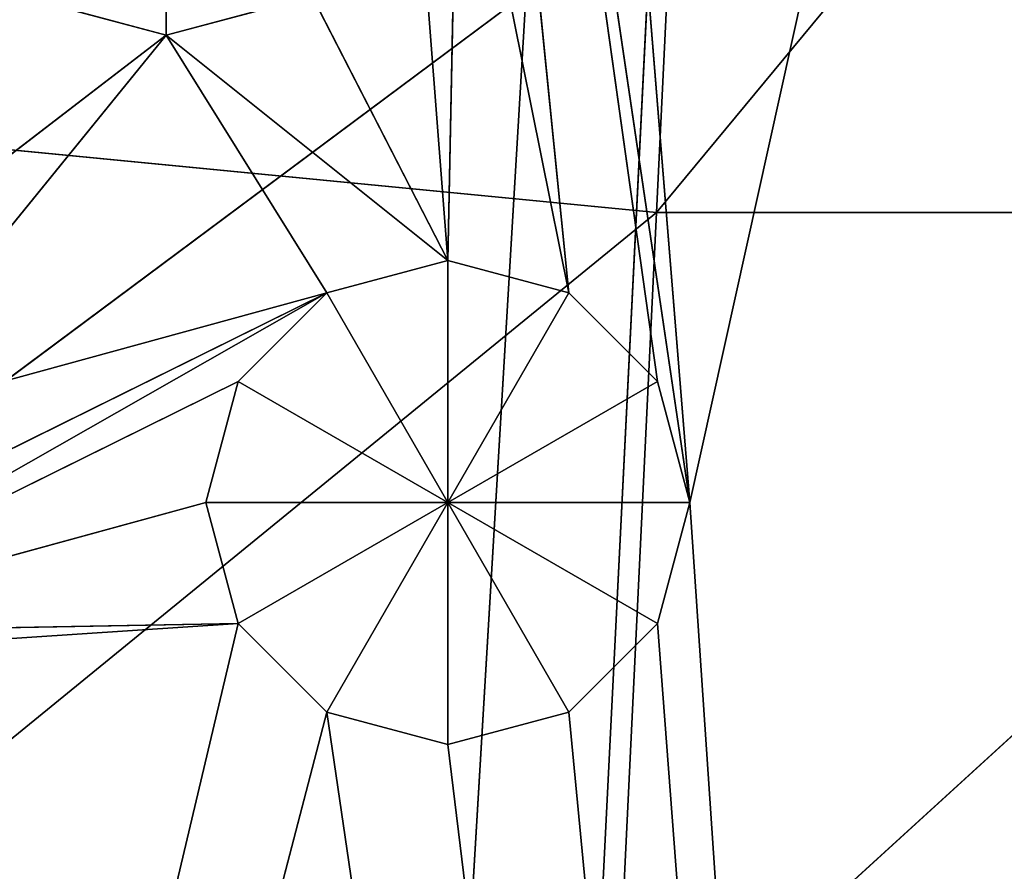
# Model space of a CAD drawing. Extents: x 0 to 49.9, y 0 to 49.9.
# Tile 90 of 190: x 23.4 to 24.6, y 8.6 to 9.6. Entities that reach past the tile are written whole.
import ezdxf

# ---------------------------------------------------------------- set-up
doc = ezdxf.new("R2010")
doc.units = 0
doc.header["$LTSCALE"] = 25.4
doc.layers.get('0').update_dxf_attribs({"color": 13, "linetype": 'CONTINUOUS'})

# ---------------------------------------------------------------- blocks, each defined once
blk = doc.blocks.new('REFLECTOR-LED-GU10-8348-83')
at = {"color": 7}
for p, q in [((23.6039, 51.3838, 40.2855), (23.4306, 51.8838, 40.2391)), ((23.4306, 51.8838, 40.2391), (23.6039, 51.8838, 40.2855)), ((23.6039, 51.3838, 40.2855), (23.4306, 51.8838, 40.2391)), ((23.4306, 51.8838, 40.2391), (23.6039, 51.8838, 40.2855)), ((23.7772, 51.3838, 40.2391), (23.6039, 51.8838, 40.2855)), ((23.6039, 51.8838, 40.2855), (23.7772, 51.8838, 40.2391)), ((23.7772, 51.3838, 40.2391), (23.6039, 51.8838, 40.2855)), ((23.6039, 51.3838, 40.2855), (23.6039, 51.8838, 40.2855)), ((23.6039, 51.3838, 40.2855), (23.6039, 51.8838, 40.2855)), ((23.6039, 51.8838, 40.2855), (23.7772, 51.8838, 40.2391)), ((23.6039, 51.8838, 40.2855), (23.6039, 51.8838, 39.9389)), ((23.6039, 51.8838, 40.2855), (23.6039, 51.8838, 39.9389)), ((23.6894, 51.3838, 40.984), (23.6509, 51.8838, 40.8403)), ((23.6509, 51.8838, 40.8403), (23.6894, 51.8838, 40.984)), ((23.6894, 51.3838, 40.984), (23.6509, 51.8838, 40.8403)), ((23.6509, 51.3838, 40.8403), (23.6509, 51.8838, 40.8403)), ((23.6509, 51.3838, 40.8403), (23.6509, 51.8838, 40.8403)), ((23.6509, 51.3838, 40.8403), (23.6894, 51.8838, 40.6966)), ((23.6894, 51.8838, 40.6966), (23.6509, 51.8838, 40.8403)), ((23.6509, 51.3838, 40.8403), (23.6894, 51.8838, 40.6966)), ((23.6509, 51.8838, 40.8403), (23.6894, 51.8838, 40.984)), ((23.6509, 51.8838, 40.8403), (23.9383, 51.8838, 40.8403)), ((23.6509, 51.8838, 40.8403), (23.9383, 51.8838, 40.8403)), ((23.6894, 51.8838, 40.6966), (23.6509, 51.8838, 40.8403)), ((23.7946, 51.3838, 41.0892), (23.6894, 51.8838, 40.984)), ((23.6894, 51.8838, 40.984), (23.7946, 51.8838, 41.0892)), ((23.7946, 51.3838, 41.0892), (23.6894, 51.8838, 40.984)), ((23.6894, 51.3838, 40.984), (23.6894, 51.8838, 40.984)), ((23.6894, 51.3838, 40.984), (23.6894, 51.8838, 40.984)), ((23.6894, 51.3838, 40.6966), (23.6894, 51.8838, 40.6966)), ((23.6894, 51.3838, 40.6966), (23.6894, 51.8838, 40.6966)), ((23.6894, 51.3838, 40.6966), (23.7946, 51.8838, 40.5914)), ((23.7946, 51.8838, 40.5914), (23.6894, 51.8838, 40.6966)), ((23.6894, 51.3838, 40.6966), (23.7946, 51.8838, 40.5914)), ((23.7946, 51.8838, 40.5914), (23.6894, 51.8838, 40.6966)), ((23.9383, 51.8838, 40.8403), (23.6894, 51.8838, 40.6966)), ((23.6894, 51.8838, 40.984), (23.7946, 51.8838, 41.0892)), ((23.6894, 51.8838, 40.984), (23.9383, 51.8838, 40.8403)), ((23.6894, 51.8838, 40.984), (23.9383, 51.8838, 40.8403)), ((23.9383, 51.8838, 40.8403), (23.6894, 51.8838, 40.6966)), ((23.9383, 51.3838, 41.1277), (23.7946, 51.8838, 41.0892)), ((23.7946, 51.8838, 41.0892), (23.9383, 51.8838, 41.1277)), ((23.9383, 51.3838, 41.1277), (23.7946, 51.8838, 41.0892)), ((23.7946, 51.3838, 41.0892), (23.7946, 51.8838, 41.0892)), ((23.7946, 51.3838, 41.0892), (23.7946, 51.8838, 41.0892)), ((23.7946, 51.3838, 40.5914), (23.7946, 51.8838, 40.5914)), ((23.7946, 51.3838, 40.5914), (23.7946, 51.8838, 40.5914)), ((23.7946, 51.3838, 40.5914), (23.9383, 51.8838, 40.5529)), ((23.9383, 51.8838, 40.5529), (23.7946, 51.8838, 40.5914)), ((23.7946, 51.3838, 40.5914), (23.9383, 51.8838, 40.5529)), ((23.7946, 51.8838, 40.5914), (23.9383, 51.8838, 40.8403)), ((23.7946, 51.8838, 40.5914), (23.9383, 51.8838, 40.8403)), ((23.9383, 51.8838, 40.5529), (23.7946, 51.8838, 40.5914)), ((23.9383, 51.8838, 40.8403), (23.7946, 51.8838, 41.0892)), ((23.7946, 51.8838, 41.0892), (23.9383, 51.8838, 41.1277)), ((23.9383, 51.8838, 40.8403), (23.7946, 51.8838, 41.0892)), ((23.9383, 51.8838, 40.5529), (23.9383, 51.3838, 40.5529)), ((23.9383, 51.3838, 40.5529), (24.082, 51.8838, 40.5914)), ((24.082, 51.8838, 40.5914), (23.9383, 51.8838, 40.5529)), ((23.9383, 51.3838, 40.5529), (24.082, 51.8838, 40.5914)), ((24.082, 51.3838, 41.0892), (23.9383, 51.8838, 41.1277)), ((23.9383, 51.8838, 41.1277), (24.082, 51.8838, 41.0892)), ((24.082, 51.3838, 41.0892), (23.9383, 51.8838, 41.1277)), ((23.9383, 51.3838, 41.1277), (23.9383, 51.8838, 41.1277)), ((23.9383, 51.3838, 41.1277), (23.9383, 51.8838, 41.1277)), ((23.9383, 51.8838, 40.5529), (23.9383, 51.3838, 40.5529)), ((23.9383, 51.8838, 40.5529), (23.9383, 51.8838, 40.8403)), ((23.9383, 51.8838, 40.5529), (23.9383, 51.8838, 40.8403)), ((24.082, 51.8838, 40.5914), (23.9383, 51.8838, 40.5529)), ((24.082, 51.8838, 40.5914), (23.9383, 51.8838, 40.8403)), ((24.082, 51.8838, 41.0892), (23.9383, 51.8838, 40.8403)), ((23.9383, 51.8838, 40.8403), (24.1872, 51.8838, 40.984)), ((24.082, 51.8838, 41.0892), (23.9383, 51.8838, 40.8403)), ((23.9383, 51.8838, 41.1277), (24.082, 51.8838, 41.0892)), ((23.9383, 51.8838, 41.1277), (23.9383, 51.8838, 40.8403)), ((23.9383, 51.8838, 41.1277), (23.9383, 51.8838, 40.8403)), ((24.1872, 51.8838, 40.6966), (23.9383, 51.8838, 40.8403)), ((24.082, 51.8838, 40.5914), (23.9383, 51.8838, 40.8403)), ((24.1872, 51.8838, 40.6966), (23.9383, 51.8838, 40.8403)), ((24.2257, 51.8838, 40.8403), (23.9383, 51.8838, 40.8403)), ((24.2257, 51.8838, 40.8403), (23.9383, 51.8838, 40.8403)), ((23.9383, 51.8838, 40.8403), (24.1872, 51.8838, 40.984)), ((24.082, 51.3838, 40.5914), (24.082, 51.8838, 40.5914)), ((24.082, 51.3838, 40.5914), (24.082, 51.8838, 40.5914)), ((24.082, 51.3838, 40.5914), (24.1872, 51.8838, 40.6966)), ((24.1872, 51.8838, 40.6966), (24.082, 51.8838, 40.5914)), ((24.082, 51.3838, 40.5914), (24.1872, 51.8838, 40.6966)), ((24.1872, 51.3838, 40.984), (24.082, 51.8838, 41.0892)), ((24.082, 51.8838, 41.0892), (24.1872, 51.8838, 40.984)), ((24.1872, 51.3838, 40.984), (24.082, 51.8838, 41.0892)), ((24.082, 51.3838, 41.0892), (24.082, 51.8838, 41.0892)), ((24.082, 51.3838, 41.0892), (24.082, 51.8838, 41.0892)), ((24.082, 51.8838, 41.0892), (24.1872, 51.8838, 40.984)), ((24.1872, 51.8838, 40.6966), (24.082, 51.8838, 40.5914)), ((24.1872, 51.3838, 40.6966), (24.1872, 51.8838, 40.6966)), ((24.1872, 51.3838, 40.6966), (24.1872, 51.8838, 40.6966)), ((24.1872, 51.3838, 40.6966), (24.2257, 51.8838, 40.8403)), ((24.2257, 51.8838, 40.8403), (24.1872, 51.8838, 40.6966)), ((24.1872, 51.3838, 40.6966), (24.2257, 51.8838, 40.8403)), ((24.2257, 51.3838, 40.8403), (24.1872, 51.8838, 40.984)), ((24.1872, 51.8838, 40.984), (24.2257, 51.8838, 40.8403)), ((24.2257, 51.3838, 40.8403), (24.1872, 51.8838, 40.984)), ((24.1872, 51.3838, 40.984), (24.1872, 51.8838, 40.984)), ((24.1872, 51.3838, 40.984), (24.1872, 51.8838, 40.984)), ((24.2257, 51.8838, 40.8403), (24.1872, 51.8838, 40.6966)), ((24.1872, 51.8838, 40.984), (24.2257, 51.8838, 40.8403)), ((24.2257, 51.3838, 40.8403), (24.2257, 51.8838, 40.8403)), ((24.2257, 51.3838, 40.8403), (24.2257, 51.8838, 40.8403)), ((22.3591, 51.3838, 46.5966), (23.7946, 51.3838, 41.0892)), ((22.3591, 51.3838, 46.5966), (23.7946, 51.3838, 41.0892)), ((22.3591, 51.3838, 46.5966), (23.6894, 51.3838, 40.984)), ((22.3591, 51.3838, 46.5966), (23.6894, 51.3838, 40.984)), ((23.6894, 51.3838, 40.984), (22.9418, 51.3838, 41.0335)), ((23.6894, 51.3838, 40.984), (22.9418, 51.3838, 41.0335)), ((23.6894, 51.3838, 40.6966), (23.0855, 51.3838, 40.995)), ((23.0855, 51.3838, 40.995), (23.7946, 51.3838, 40.5914)), ((23.0855, 51.3838, 40.995), (23.7946, 51.3838, 40.5914)), ((23.6509, 51.3838, 40.8403), (23.0855, 51.3838, 40.995)), ((23.6894, 51.3838, 40.6966), (23.0855, 51.3838, 40.995)), ((23.6509, 51.3838, 40.8403), (23.0855, 51.3838, 40.995)), ((23.6894, 51.3838, 40.984), (23.0855, 51.3838, 40.995)), ((23.6894, 51.3838, 40.984), (23.0855, 51.3838, 40.995)), ((23.1907, 51.3838, 40.6024), (23.6039, 51.3838, 40.2855)), ((23.1907, 51.3838, 40.6024), (23.6039, 51.3838, 40.2855)), ((23.1907, 51.3838, 40.8898), (23.7946, 51.3838, 40.5914)), ((23.1907, 51.3838, 40.8898), (23.7946, 51.3838, 40.5914)), ((23.7946, 51.3838, 40.5914), (23.2292, 51.3838, 40.7461)), ((23.2292, 51.3838, 40.7461), (23.6039, 51.3838, 40.2855)), ((23.2292, 51.3838, 40.7461), (23.6039, 51.3838, 40.2855)), ((23.7946, 51.3838, 40.5914), (23.2292, 51.3838, 40.7461)), ((23.4306, 51.3838, 40.2391), (23.6039, 51.3838, 40.2855)), ((23.4306, 51.3838, 40.2391), (23.6039, 51.3838, 40.2855)), ((23.7946, 51.3838, 40.5914), (23.6039, 51.3838, 40.2855)), ((23.6039, 51.3838, 40.2855), (23.9383, 51.3838, 40.5529)), ((23.6039, 51.3838, 40.2855), (23.7772, 51.3838, 40.2391)), ((23.6039, 51.3838, 40.2855), (23.9383, 51.3838, 40.5529)), ((23.7946, 51.3838, 40.5914), (23.6039, 51.3838, 40.2855)), ((23.6039, 51.3838, 40.2855), (23.7772, 51.3838, 40.2391)), ((23.6894, 51.3838, 40.6966), (23.6509, 51.3838, 40.8403)), ((23.6509, 51.3838, 40.8403), (23.6894, 51.3838, 40.984)), ((23.6509, 51.3838, 40.8403), (23.6894, 51.3838, 40.984)), ((23.6894, 51.3838, 40.6966), (23.6509, 51.3838, 40.8403)), ((23.7946, 51.3838, 40.5914), (23.6894, 51.3838, 40.6966)), ((23.6894, 51.3838, 40.984), (23.7946, 51.3838, 41.0892)), ((23.6894, 51.3838, 40.984), (23.7946, 51.3838, 41.0892)), ((23.7946, 51.3838, 40.5914), (23.6894, 51.3838, 40.6966)), ((23.7772, 51.3838, 40.2391), (23.9383, 51.3838, 40.5529)), ((23.7772, 51.3838, 40.2391), (23.9383, 51.3838, 40.5529)), ((23.9383, 51.3838, 40.5529), (23.7946, 51.3838, 40.5914)), ((24.6246, 51.3838, 46.7474), (23.7946, 51.3838, 41.0892)), ((23.7946, 51.3838, 41.0892), (23.9383, 51.3838, 41.1277)), ((24.6246, 51.3838, 46.7474), (23.7946, 51.3838, 41.0892)), ((23.7946, 51.3838, 41.0892), (23.9383, 51.3838, 41.1277)), ((23.9383, 51.3838, 40.5529), (23.7946, 51.3838, 40.5914)), ((23.8515, 51.3838, 38.3082), (24.082, 51.3838, 40.5914)), ((24.2257, 51.3838, 40.8403), (23.8515, 51.3838, 38.3082)), ((24.2257, 51.3838, 40.8403), (23.8515, 51.3838, 38.3082)), ((24.1872, 51.3838, 40.6966), (23.8515, 51.3838, 38.3082)), ((24.1872, 51.3838, 40.6966), (23.8515, 51.3838, 38.3082)), ((23.8515, 51.3838, 38.3082), (24.082, 51.3838, 40.5914)), ((23.9041, 51.3838, 40.1122), (23.9383, 51.3838, 40.5529)), ((23.9041, 51.3838, 40.1122), (23.9383, 51.3838, 40.5529)), ((23.9505, 51.3838, 39.9389), (23.9383, 51.3838, 40.5529)), ((24.082, 51.3838, 40.5914), (23.9383, 51.3838, 40.5529)), ((23.9505, 51.3838, 39.9389), (23.9383, 51.3838, 40.5529)), ((24.6246, 51.3838, 46.7474), (23.9383, 51.3838, 41.1277)), ((23.9383, 51.3838, 41.1277), (24.082, 51.3838, 41.0892)), ((24.6246, 51.3838, 46.7474), (23.9383, 51.3838, 41.1277)), ((24.082, 51.3838, 40.5914), (23.9383, 51.3838, 40.5529)), ((23.9383, 51.3838, 41.1277), (24.082, 51.3838, 41.0892)), ((24.082, 51.3838, 40.5914), (23.9505, 51.3838, 39.9389)), ((24.082, 51.3838, 40.5914), (23.9505, 51.3838, 39.9389)), ((24.0162, 51.3838, 38.264), (24.2257, 51.3838, 40.8403)), ((24.0162, 51.3838, 38.264), (24.2257, 51.3838, 40.8403)), ((24.082, 51.3838, 41.0892), (24.6246, 51.3838, 46.7474)), ((24.1872, 51.3838, 40.6966), (24.082, 51.3838, 40.5914)), ((24.082, 51.3838, 41.0892), (24.1872, 51.3838, 40.984)), ((24.082, 51.3838, 41.0892), (24.6246, 51.3838, 46.7474)), ((24.1872, 51.3838, 40.6966), (24.082, 51.3838, 40.5914)), ((24.082, 51.3838, 41.0892), (24.1872, 51.3838, 40.984)), ((24.2257, 51.3838, 40.8403), (24.1872, 51.3838, 40.6966)), ((24.1872, 51.3838, 40.984), (24.6246, 51.3838, 46.7474)), ((24.1872, 51.3838, 40.984), (24.6246, 51.3838, 46.7474)), ((24.1872, 51.3838, 40.984), (24.2257, 51.3838, 40.8403)), ((24.2257, 51.3838, 40.8403), (24.1872, 51.3838, 40.6966)), ((24.1872, 51.3838, 40.984), (24.2257, 51.3838, 40.8403)), ((24.2257, 51.3838, 40.8403), (24.6246, 51.3838, 46.7474)), ((24.2257, 51.3838, 40.8403), (24.6246, 51.3838, 46.7474)), ((24.2257, 51.3838, 40.8403), (24.6155, 51.3838, 39.0803)), ((24.2257, 51.3838, 40.8403), (24.6155, 51.3838, 39.0803)), ((23.8171, 39.5871, 43.8394), (24.9387, 39.5871, 24.9387)), ((23.8171, 39.5871, 43.8394), (24.9387, 39.5871, 24.9387)), ((23.8171, 38.5871, 43.8394), (24.9387, 38.5871, 24.9387)), ((23.8171, 38.5871, 43.8394), (24.9387, 38.5871, 24.9387))]:
    blk.add_line(p, q, dxfattribs=at)
at = {"color": 18}
for p, q in [((24.1809, 32.7841, 40.1242), (22.4564, 34.6582, 41.408)), ((24.1809, 32.7841, 40.1242), (22.4564, 34.6582, 41.408)), ((24.1086, 34.6582, 41.5733), (24.1809, 32.7841, 40.1242)), ((25.6966, 32.7841, 40.1242), (24.1086, 34.6582, 41.5733)), ((25.6966, 32.7841, 40.1242), (24.1086, 34.6582, 41.5733)), ((24.1086, 34.6582, 41.5733), (24.1809, 32.7841, 40.1242)), ((22.4617, 32.3993, 41.9024), (24.1862, 30.4637, 40.496)), ((22.4617, 32.3993, 41.9024), (24.1862, 30.4637, 40.496)), ((24.1105, 32.3993, 42.0622), (24.1862, 30.4637, 40.496)), ((24.1105, 32.3993, 42.0622), (24.1862, 30.4637, 40.496)), ((24.1862, 30.4637, 40.496), (22.6883, 30.4637, 40.3508)), ((24.1862, 30.4637, 40.496), (22.6883, 30.4637, 40.3508)), ((25.6913, 30.4637, 40.496), (24.1862, 30.4637, 40.496)), ((24.1862, 30.4637, 40.496), (25.6082, 28.6601, 38.7799)), ((24.1862, 30.4637, 40.496), (25.6082, 28.6601, 38.7799)), ((24.1862, 30.4637, 40.496), (24.2693, 28.6601, 38.7799)), ((24.1862, 30.4637, 40.496), (24.2693, 28.6601, 38.7799)), ((25.6913, 30.4637, 40.496), (24.1862, 30.4637, 40.496))]:
    blk.add_line(p, q, dxfattribs=at)
at = {"color": 7}
mesh = blk.add_polyface(dxfattribs=at)
corners = [(22.7208, 52.433, 41.431), (24.9387, 52.433, 32.4387), (23.429, 52.433, 32.2852)]
mesh.append_faces([[corners[k] for k in face] for face in [(0, 1, 2)]], dxfattribs={"color": 7})
mesh = blk.add_polyface(dxfattribs=at)
corners = [(24.9387, 52.433, 41.5794), (24.9387, 52.433, 32.4387), (22.7208, 52.433, 41.431)]
mesh.append_faces([[corners[k] for k in face] for face in [(0, 1, 2)]], dxfattribs={"color": 7})
mesh = blk.add_polyface(dxfattribs=at)
corners = [(23.6039, 51.3838, 40.2855), (23.4306, 51.8838, 40.2391), (23.6039, 51.8838, 40.2855)]
mesh.append_faces([[corners[k] for k in face] for face in [(0, 1, 2)]], dxfattribs={"color": 7})
mesh = blk.add_polyface(dxfattribs=at)
corners = [(23.6039, 51.3838, 40.2855), (23.4306, 51.3838, 40.2391), (23.4306, 51.8838, 40.2391)]
mesh.append_faces([[corners[k] for k in face] for face in [(0, 1, 2)]], dxfattribs={"color": 7})
mesh = blk.add_polyface(dxfattribs=at)
corners = [(23.6039, 51.8838, 40.2855), (23.4306, 51.8838, 40.2391), (23.6039, 51.8838, 39.9389)]
mesh.append_faces([[corners[k] for k in face] for face in [(0, 1, 2)]], dxfattribs={"color": 7})
mesh = blk.add_polyface(dxfattribs=at)
corners = [(23.7772, 51.3838, 40.2391), (23.6039, 51.8838, 40.2855), (23.7772, 51.8838, 40.2391)]
mesh.append_faces([[corners[k] for k in face] for face in [(0, 1, 2)]], dxfattribs={"color": 7})
mesh = blk.add_polyface(dxfattribs=at)
corners = [(23.7772, 51.3838, 40.2391), (23.6039, 51.3838, 40.2855), (23.6039, 51.8838, 40.2855)]
mesh.append_faces([[corners[k] for k in face] for face in [(0, 1, 2)]], dxfattribs={"color": 7})
mesh = blk.add_polyface(dxfattribs=at)
corners = [(23.6039, 51.8838, 40.2855), (23.6039, 51.8838, 39.9389), (23.7772, 51.8838, 40.2391)]
mesh.append_faces([[corners[k] for k in face] for face in [(0, 1, 2)]], dxfattribs={"color": 7})
mesh = blk.add_polyface(dxfattribs=at)
corners = [(23.6894, 51.8838, 40.984), (23.6894, 51.3838, 40.984), (23.6509, 51.8838, 40.8403)]
mesh.append_faces([[corners[k] for k in face] for face in [(0, 1, 2)]], dxfattribs={"color": 7})
mesh = blk.add_polyface(dxfattribs=at)
corners = [(23.6509, 51.8838, 40.8403), (23.6894, 51.3838, 40.984), (23.6509, 51.3838, 40.8403)]
mesh.append_faces([[corners[k] for k in face] for face in [(0, 1, 2)]], dxfattribs={"color": 7})
mesh = blk.add_polyface(dxfattribs=at)
corners = [(23.6509, 51.8838, 40.8403), (23.6509, 51.3838, 40.8403), (23.6894, 51.8838, 40.6966)]
mesh.append_faces([[corners[k] for k in face] for face in [(0, 1, 2)]], dxfattribs={"color": 7})
mesh = blk.add_polyface(dxfattribs=at)
corners = [(23.6894, 51.8838, 40.6966), (23.6509, 51.3838, 40.8403), (23.6894, 51.3838, 40.6966)]
mesh.append_faces([[corners[k] for k in face] for face in [(0, 1, 2)]], dxfattribs={"color": 7})
mesh = blk.add_polyface(dxfattribs=at)
corners = [(23.6894, 51.8838, 40.984), (23.6509, 51.8838, 40.8403), (23.9383, 51.8838, 40.8403)]
mesh.append_faces([[corners[k] for k in face] for face in [(0, 1, 2)]], dxfattribs={"color": 7})
mesh = blk.add_polyface(dxfattribs=at)
corners = [(23.6509, 51.8838, 40.8403), (23.6894, 51.8838, 40.6966), (23.9383, 51.8838, 40.8403)]
mesh.append_faces([[corners[k] for k in face] for face in [(0, 1, 2)]], dxfattribs={"color": 7})
mesh = blk.add_polyface(dxfattribs=at)
corners = [(23.7946, 51.3838, 41.0892), (23.6894, 51.8838, 40.984), (23.7946, 51.8838, 41.0892)]
mesh.append_faces([[corners[k] for k in face] for face in [(0, 1, 2)]], dxfattribs={"color": 7})
mesh = blk.add_polyface(dxfattribs=at)
corners = [(23.7946, 51.3838, 41.0892), (23.6894, 51.3838, 40.984), (23.6894, 51.8838, 40.984)]
mesh.append_faces([[corners[k] for k in face] for face in [(0, 1, 2)]], dxfattribs={"color": 7})
mesh = blk.add_polyface(dxfattribs=at)
corners = [(23.6894, 51.8838, 40.6966), (23.6894, 51.3838, 40.6966), (23.7946, 51.8838, 40.5914)]
mesh.append_faces([[corners[k] for k in face] for face in [(0, 1, 2)]], dxfattribs={"color": 7})
mesh = blk.add_polyface(dxfattribs=at)
corners = [(23.7946, 51.8838, 40.5914), (23.6894, 51.3838, 40.6966), (23.7946, 51.3838, 40.5914)]
mesh.append_faces([[corners[k] for k in face] for face in [(0, 1, 2)]], dxfattribs={"color": 7})
mesh = blk.add_polyface(dxfattribs=at)
corners = [(23.9383, 51.8838, 40.8403), (23.6894, 51.8838, 40.6966), (23.7946, 51.8838, 40.5914)]
mesh.append_faces([[corners[k] for k in face] for face in [(0, 1, 2)]], dxfattribs={"color": 7})
mesh = blk.add_polyface(dxfattribs=at)
corners = [(23.7946, 51.8838, 41.0892), (23.6894, 51.8838, 40.984), (23.9383, 51.8838, 40.8403)]
mesh.append_faces([[corners[k] for k in face] for face in [(0, 1, 2)]], dxfattribs={"color": 7})
mesh = blk.add_polyface(dxfattribs=at)
corners = [(23.9383, 51.3838, 41.1277), (23.7946, 51.8838, 41.0892), (23.9383, 51.8838, 41.1277)]
mesh.append_faces([[corners[k] for k in face] for face in [(0, 1, 2)]], dxfattribs={"color": 7})
mesh = blk.add_polyface(dxfattribs=at)
corners = [(23.9383, 51.3838, 41.1277), (23.7946, 51.3838, 41.0892), (23.7946, 51.8838, 41.0892)]
mesh.append_faces([[corners[k] for k in face] for face in [(0, 1, 2)]], dxfattribs={"color": 7})
mesh = blk.add_polyface(dxfattribs=at)
corners = [(23.9383, 51.8838, 40.5529), (23.7946, 51.8838, 40.5914), (23.7946, 51.3838, 40.5914)]
mesh.append_faces([[corners[k] for k in face] for face in [(0, 1, 2)]], dxfattribs={"color": 7})
mesh = blk.add_polyface(dxfattribs=at)
corners = [(23.9383, 51.8838, 40.5529), (23.7946, 51.3838, 40.5914), (23.9383, 51.3838, 40.5529)]
mesh.append_faces([[corners[k] for k in face] for face in [(0, 1, 2)]], dxfattribs={"color": 7})
mesh = blk.add_polyface(dxfattribs=at)
corners = [(23.9383, 51.8838, 40.8403), (23.7946, 51.8838, 40.5914), (23.9383, 51.8838, 40.5529)]
mesh.append_faces([[corners[k] for k in face] for face in [(0, 1, 2)]], dxfattribs={"color": 7})
mesh = blk.add_polyface(dxfattribs=at)
corners = [(23.9383, 51.8838, 41.1277), (23.7946, 51.8838, 41.0892), (23.9383, 51.8838, 40.8403)]
mesh.append_faces([[corners[k] for k in face] for face in [(0, 1, 2)]], dxfattribs={"color": 7})
mesh = blk.add_polyface(dxfattribs=at)
corners = [(24.082, 51.8838, 40.5914), (23.9383, 51.8838, 40.5529), (23.9383, 51.3838, 40.5529)]
mesh.append_faces([[corners[k] for k in face] for face in [(0, 1, 2)]], dxfattribs={"color": 7})
mesh = blk.add_polyface(dxfattribs=at)
corners = [(24.082, 51.8838, 40.5914), (23.9383, 51.3838, 40.5529), (24.082, 51.3838, 40.5914)]
mesh.append_faces([[corners[k] for k in face] for face in [(0, 1, 2)]], dxfattribs={"color": 7})
mesh = blk.add_polyface(dxfattribs=at)
corners = [(24.082, 51.3838, 41.0892), (23.9383, 51.8838, 41.1277), (24.082, 51.8838, 41.0892)]
mesh.append_faces([[corners[k] for k in face] for face in [(0, 1, 2)]], dxfattribs={"color": 7})
mesh = blk.add_polyface(dxfattribs=at)
corners = [(24.082, 51.3838, 41.0892), (23.9383, 51.3838, 41.1277), (23.9383, 51.8838, 41.1277)]
mesh.append_faces([[corners[k] for k in face] for face in [(0, 1, 2)]], dxfattribs={"color": 7})
mesh = blk.add_polyface(dxfattribs=at)
corners = [(23.9383, 51.8838, 40.8403), (23.9383, 51.8838, 40.5529), (24.082, 51.8838, 40.5914)]
mesh.append_faces([[corners[k] for k in face] for face in [(0, 1, 2)]], dxfattribs={"color": 7})
mesh = blk.add_polyface(dxfattribs=at)
corners = [(24.082, 51.8838, 41.0892), (23.9383, 51.8838, 40.8403), (24.1872, 51.8838, 40.984)]
mesh.append_faces([[corners[k] for k in face] for face in [(0, 1, 2)]], dxfattribs={"color": 7})
mesh = blk.add_polyface(dxfattribs=at)
corners = [(23.9383, 51.8838, 41.1277), (23.9383, 51.8838, 40.8403), (24.082, 51.8838, 41.0892)]
mesh.append_faces([[corners[k] for k in face] for face in [(0, 1, 2)]], dxfattribs={"color": 7})
mesh = blk.add_polyface(dxfattribs=at)
corners = [(23.9383, 51.8838, 40.8403), (24.082, 51.8838, 40.5914), (24.1872, 51.8838, 40.6966)]
mesh.append_faces([[corners[k] for k in face] for face in [(0, 1, 2)]], dxfattribs={"color": 7})
mesh = blk.add_polyface(dxfattribs=at)
corners = [(23.9383, 51.8838, 40.8403), (24.1872, 51.8838, 40.6966), (24.2257, 51.8838, 40.8403)]
mesh.append_faces([[corners[k] for k in face] for face in [(0, 1, 2)]], dxfattribs={"color": 7})
mesh = blk.add_polyface(dxfattribs=at)
corners = [(24.1872, 51.8838, 40.984), (23.9383, 51.8838, 40.8403), (24.2257, 51.8838, 40.8403)]
mesh.append_faces([[corners[k] for k in face] for face in [(0, 1, 2)]], dxfattribs={"color": 7})
mesh = blk.add_polyface(dxfattribs=at)
corners = [(24.082, 51.8838, 40.5914), (24.082, 51.3838, 40.5914), (24.1872, 51.8838, 40.6966)]
mesh.append_faces([[corners[k] for k in face] for face in [(0, 1, 2)]], dxfattribs={"color": 7})
mesh = blk.add_polyface(dxfattribs=at)
corners = [(24.1872, 51.8838, 40.6966), (24.082, 51.3838, 40.5914), (24.1872, 51.3838, 40.6966)]
mesh.append_faces([[corners[k] for k in face] for face in [(0, 1, 2)]], dxfattribs={"color": 7})
mesh = blk.add_polyface(dxfattribs=at)
corners = [(24.1872, 51.3838, 40.984), (24.082, 51.8838, 41.0892), (24.1872, 51.8838, 40.984)]
mesh.append_faces([[corners[k] for k in face] for face in [(0, 1, 2)]], dxfattribs={"color": 7})
mesh = blk.add_polyface(dxfattribs=at)
corners = [(24.1872, 51.3838, 40.984), (24.082, 51.3838, 41.0892), (24.082, 51.8838, 41.0892)]
mesh.append_faces([[corners[k] for k in face] for face in [(0, 1, 2)]], dxfattribs={"color": 7})
mesh = blk.add_polyface(dxfattribs=at)
corners = [(24.1872, 51.8838, 40.6966), (24.1872, 51.3838, 40.6966), (24.2257, 51.8838, 40.8403)]
mesh.append_faces([[corners[k] for k in face] for face in [(0, 1, 2)]], dxfattribs={"color": 7})
mesh = blk.add_polyface(dxfattribs=at)
corners = [(24.2257, 51.8838, 40.8403), (24.1872, 51.3838, 40.6966), (24.2257, 51.3838, 40.8403)]
mesh.append_faces([[corners[k] for k in face] for face in [(0, 1, 2)]], dxfattribs={"color": 7})
mesh = blk.add_polyface(dxfattribs=at)
corners = [(24.2257, 51.8838, 40.8403), (24.2257, 51.3838, 40.8403), (24.1872, 51.8838, 40.984)]
mesh.append_faces([[corners[k] for k in face] for face in [(0, 1, 2)]], dxfattribs={"color": 7})
mesh = blk.add_polyface(dxfattribs=at)
corners = [(24.1872, 51.8838, 40.984), (24.2257, 51.3838, 40.8403), (24.1872, 51.3838, 40.984)]
mesh.append_faces([[corners[k] for k in face] for face in [(0, 1, 2)]], dxfattribs={"color": 7})
mesh = blk.add_polyface(dxfattribs=at)
corners = [(24.6246, 51.3838, 46.7474), (22.3591, 51.3838, 46.5966), (23.7946, 51.3838, 41.0892)]
mesh.append_faces([[corners[k] for k in face] for face in [(0, 1, 2)]], dxfattribs={"color": 7})
mesh = blk.add_polyface(dxfattribs=at)
corners = [(22.3591, 51.3838, 46.5966), (23.6894, 51.3838, 40.984), (23.7946, 51.3838, 41.0892)]
mesh.append_faces([[corners[k] for k in face] for face in [(0, 1, 2)]], dxfattribs={"color": 7})
mesh = blk.add_polyface(dxfattribs=at)
corners = [(22.3591, 51.3838, 46.5966), (22.9418, 51.3838, 41.0335), (23.6894, 51.3838, 40.984)]
mesh.append_faces([[corners[k] for k in face] for face in [(0, 1, 2)]], dxfattribs={"color": 7})
mesh = blk.add_polyface(dxfattribs=at)
corners = [(22.9418, 51.3838, 41.0335), (23.0855, 51.3838, 40.995), (23.6894, 51.3838, 40.984)]
mesh.append_faces([[corners[k] for k in face] for face in [(0, 1, 2)]], dxfattribs={"color": 7})
mesh = blk.add_polyface(dxfattribs=at)
corners = [(23.0855, 51.3838, 40.995), (23.7946, 51.3838, 40.5914), (23.6894, 51.3838, 40.6966)]
mesh.append_faces([[corners[k] for k in face] for face in [(0, 1, 2)]], dxfattribs={"color": 7})
mesh = blk.add_polyface(dxfattribs=at)
corners = [(23.0855, 51.3838, 40.995), (23.1907, 51.3838, 40.8898), (23.7946, 51.3838, 40.5914)]
mesh.append_faces([[corners[k] for k in face] for face in [(0, 1, 2)]], dxfattribs={"color": 7})
mesh = blk.add_polyface(dxfattribs=at)
corners = [(23.0855, 51.3838, 40.995), (23.6894, 51.3838, 40.6966), (23.6509, 51.3838, 40.8403)]
mesh.append_faces([[corners[k] for k in face] for face in [(0, 1, 2)]], dxfattribs={"color": 7})
mesh = blk.add_polyface(dxfattribs=at)
corners = [(23.0855, 51.3838, 40.995), (23.6509, 51.3838, 40.8403), (23.6894, 51.3838, 40.984)]
mesh.append_faces([[corners[k] for k in face] for face in [(0, 1, 2)]], dxfattribs={"color": 7})
mesh = blk.add_polyface(dxfattribs=at)
corners = [(23.2292, 51.3838, 40.7461), (23.1907, 51.3838, 40.6024), (23.6039, 51.3838, 40.2855)]
mesh.append_faces([[corners[k] for k in face] for face in [(0, 1, 2)]], dxfattribs={"color": 7})
mesh = blk.add_polyface(dxfattribs=at)
corners = [(23.1907, 51.3838, 40.6024), (23.4306, 51.3838, 40.2391), (23.6039, 51.3838, 40.2855)]
mesh.append_faces([[corners[k] for k in face] for face in [(0, 1, 2)]], dxfattribs={"color": 7})
mesh = blk.add_polyface(dxfattribs=at)
corners = [(23.1907, 51.3838, 40.6024), (23.3038, 51.3838, 40.1122), (23.4306, 51.3838, 40.2391)]
mesh.append_faces([[corners[k] for k in face] for face in [(0, 1, 2)]], dxfattribs={"color": 7})
mesh = blk.add_polyface(dxfattribs=at)
corners = [(23.1907, 51.3838, 40.8898), (23.2292, 51.3838, 40.7461), (23.7946, 51.3838, 40.5914)]
mesh.append_faces([[corners[k] for k in face] for face in [(0, 1, 2)]], dxfattribs={"color": 7})
mesh = blk.add_polyface(dxfattribs=at)
corners = [(23.2292, 51.3838, 40.7461), (23.6039, 51.3838, 40.2855), (23.7946, 51.3838, 40.5914)]
mesh.append_faces([[corners[k] for k in face] for face in [(0, 1, 2)]], dxfattribs={"color": 7})
mesh = blk.add_polyface(dxfattribs=at)
corners = [(23.7946, 51.3838, 40.5914), (23.6039, 51.3838, 40.2855), (23.9383, 51.3838, 40.5529)]
mesh.append_faces([[corners[k] for k in face] for face in [(0, 1, 2)]], dxfattribs={"color": 7})
mesh = blk.add_polyface(dxfattribs=at)
corners = [(23.9383, 51.3838, 40.5529), (23.6039, 51.3838, 40.2855), (23.7772, 51.3838, 40.2391)]
mesh.append_faces([[corners[k] for k in face] for face in [(0, 1, 2)]], dxfattribs={"color": 7})
mesh = blk.add_polyface(dxfattribs=at)
corners = [(23.9383, 51.3838, 40.5529), (23.7772, 51.3838, 40.2391), (23.9041, 51.3838, 40.1122)]
mesh.append_faces([[corners[k] for k in face] for face in [(0, 1, 2)]], dxfattribs={"color": 7})
mesh = blk.add_polyface(dxfattribs=at)
corners = [(24.6246, 51.3838, 46.7474), (23.7946, 51.3838, 41.0892), (23.9383, 51.3838, 41.1277)]
mesh.append_faces([[corners[k] for k in face] for face in [(0, 1, 2)]], dxfattribs={"color": 7})
mesh = blk.add_polyface(dxfattribs=at)
corners = [(24.082, 51.3838, 40.5914), (23.9505, 51.3838, 39.9389), (23.8515, 51.3838, 38.3082)]
mesh.append_faces([[corners[k] for k in face] for face in [(0, 1, 2)]], dxfattribs={"color": 7})
mesh = blk.add_polyface(dxfattribs=at)
corners = [(24.2257, 51.3838, 40.8403), (23.8515, 51.3838, 38.3082), (24.0162, 51.3838, 38.264)]
mesh.append_faces([[corners[k] for k in face] for face in [(0, 1, 2)]], dxfattribs={"color": 7})
mesh = blk.add_polyface(dxfattribs=at)
corners = [(24.2257, 51.3838, 40.8403), (24.1872, 51.3838, 40.6966), (23.8515, 51.3838, 38.3082)]
mesh.append_faces([[corners[k] for k in face] for face in [(0, 1, 2)]], dxfattribs={"color": 7})
mesh = blk.add_polyface(dxfattribs=at)
corners = [(24.1872, 51.3838, 40.6966), (24.082, 51.3838, 40.5914), (23.8515, 51.3838, 38.3082)]
mesh.append_faces([[corners[k] for k in face] for face in [(0, 1, 2)]], dxfattribs={"color": 7})
mesh = blk.add_polyface(dxfattribs=at)
corners = [(23.9383, 51.3838, 40.5529), (23.9041, 51.3838, 40.1122), (23.9505, 51.3838, 39.9389)]
mesh.append_faces([[corners[k] for k in face] for face in [(0, 1, 2)]], dxfattribs={"color": 7})
mesh = blk.add_polyface(dxfattribs=at)
corners = [(24.082, 51.3838, 40.5914), (23.9383, 51.3838, 40.5529), (23.9505, 51.3838, 39.9389)]
mesh.append_faces([[corners[k] for k in face] for face in [(0, 1, 2)]], dxfattribs={"color": 7})
mesh = blk.add_polyface(dxfattribs=at)
corners = [(24.6246, 51.3838, 46.7474), (23.9383, 51.3838, 41.1277), (24.082, 51.3838, 41.0892)]
mesh.append_faces([[corners[k] for k in face] for face in [(0, 1, 2)]], dxfattribs={"color": 7})
mesh = blk.add_polyface(dxfattribs=at)
corners = [(24.2257, 51.3838, 40.8403), (24.0162, 51.3838, 38.264), (24.6155, 51.3838, 39.0803)]
mesh.append_faces([[corners[k] for k in face] for face in [(0, 1, 2)]], dxfattribs={"color": 7})
mesh = blk.add_polyface(dxfattribs=at)
corners = [(24.6246, 51.3838, 46.7474), (24.082, 51.3838, 41.0892), (24.1872, 51.3838, 40.984)]
mesh.append_faces([[corners[k] for k in face] for face in [(0, 1, 2)]], dxfattribs={"color": 7})
mesh = blk.add_polyface(dxfattribs=at)
corners = [(24.6246, 51.3838, 46.7474), (24.1872, 51.3838, 40.984), (24.2257, 51.3838, 40.8403)]
mesh.append_faces([[corners[k] for k in face] for face in [(0, 1, 2)]], dxfattribs={"color": 7})
mesh = blk.add_polyface(dxfattribs=at)
corners = [(24.6246, 51.3838, 46.7474), (24.2257, 51.3838, 40.8403), (24.6155, 51.3838, 39.0803)]
mesh.append_faces([[corners[k] for k in face] for face in [(0, 1, 2)]], dxfattribs={"color": 7})
mesh = blk.add_polyface(dxfattribs=at)
corners = [(15.3103, 39.5871, 41.2416), (24.9387, 39.5871, 24.9387), (13.4497, 39.5871, 39.9884)]
mesh.append_faces([[corners[k] for k in face] for face in [(0, 1, 2)]], dxfattribs={"color": 7})
mesh = blk.add_polyface(dxfattribs=at)
corners = [(17.3061, 39.5871, 42.266), (24.9387, 39.5871, 24.9387), (15.3103, 39.5871, 41.2416)]
mesh.append_faces([[corners[k] for k in face] for face in [(0, 1, 2)]], dxfattribs={"color": 7})
mesh = blk.add_polyface(dxfattribs=at)
corners = [(19.409, 39.5871, 43.0471), (24.9387, 39.5871, 24.9387), (17.3061, 39.5871, 42.266)]
mesh.append_faces([[corners[k] for k in face] for face in [(0, 1, 2)]], dxfattribs={"color": 7})
mesh = blk.add_polyface(dxfattribs=at)
corners = [(21.5895, 39.5871, 43.5741), (24.9387, 39.5871, 24.9387), (19.409, 39.5871, 43.0471)]
mesh.append_faces([[corners[k] for k in face] for face in [(0, 1, 2)]], dxfattribs={"color": 7})
mesh = blk.add_polyface(dxfattribs=at)
corners = [(23.8171, 39.5871, 43.8394), (24.9387, 39.5871, 24.9387), (21.5895, 39.5871, 43.5741)]
mesh.append_faces([[corners[k] for k in face] for face in [(0, 1, 2)]], dxfattribs={"color": 7})
mesh = blk.add_polyface(dxfattribs=at)
corners = [(24.9387, 39.5871, 43.8726), (24.9387, 39.5871, 24.9387), (23.8171, 39.5871, 43.8394)]
mesh.append_faces([[corners[k] for k in face] for face in [(0, 1, 2)]], dxfattribs={"color": 7})
mesh = blk.add_polyface(dxfattribs=at)
corners = [(15.3103, 38.5871, 41.2416), (13.4497, 38.5871, 39.9884), (24.9387, 38.5871, 24.9387)]
mesh.append_faces([[corners[k] for k in face] for face in [(0, 1, 2)]], dxfattribs={"color": 7})
mesh = blk.add_polyface(dxfattribs=at)
corners = [(17.3061, 38.5871, 42.266), (15.3103, 38.5871, 41.2416), (24.9387, 38.5871, 24.9387)]
mesh.append_faces([[corners[k] for k in face] for face in [(0, 1, 2)]], dxfattribs={"color": 7})
mesh = blk.add_polyface(dxfattribs=at)
corners = [(19.409, 38.5871, 43.0471), (17.3061, 38.5871, 42.266), (24.9387, 38.5871, 24.9387)]
mesh.append_faces([[corners[k] for k in face] for face in [(0, 1, 2)]], dxfattribs={"color": 7})
mesh = blk.add_polyface(dxfattribs=at)
corners = [(21.5895, 38.5871, 43.5741), (19.409, 38.5871, 43.0471), (24.9387, 38.5871, 24.9387)]
mesh.append_faces([[corners[k] for k in face] for face in [(0, 1, 2)]], dxfattribs={"color": 7})
mesh = blk.add_polyface(dxfattribs=at)
corners = [(23.8171, 38.5871, 43.8394), (21.5895, 38.5871, 43.5741), (24.9387, 38.5871, 24.9387)]
mesh.append_faces([[corners[k] for k in face] for face in [(0, 1, 2)]], dxfattribs={"color": 7})
mesh = blk.add_polyface(dxfattribs=at)
corners = [(24.9387, 38.5871, 43.8726), (23.8171, 38.5871, 43.8394), (24.9387, 38.5871, 24.9387)]
mesh.append_faces([[corners[k] for k in face] for face in [(0, 1, 2)]], dxfattribs={"color": 7})
mesh = blk.add_polyface(dxfattribs=at)
corners = [(24.1809, 32.7841, 40.1242), (22.4564, 34.6582, 41.408), (24.1086, 34.6582, 41.5733)]
mesh.append_faces([[corners[k] for k in face] for face in [(0, 1, 2)]], dxfattribs={"color": 7})
mesh = blk.add_polyface(dxfattribs=at)
corners = [(24.1809, 32.7841, 40.1242), (22.6727, 32.7841, 39.9732), (22.4564, 34.6582, 41.408)]
mesh.append_faces([[corners[k] for k in face] for face in [(0, 1, 2)]], dxfattribs={"color": 7})
mesh = blk.add_polyface(dxfattribs=at)
corners = [(25.7689, 34.6582, 41.5733), (25.6966, 32.7841, 40.1242), (24.1086, 34.6582, 41.5733)]
mesh.append_faces([[corners[k] for k in face] for face in [(0, 1, 2)]], dxfattribs={"color": 7})
mesh = blk.add_polyface(dxfattribs=at)
corners = [(25.6966, 32.7841, 40.1242), (24.1809, 32.7841, 40.1242), (24.1086, 34.6582, 41.5733)]
mesh.append_faces([[corners[k] for k in face] for face in [(0, 1, 2)]], dxfattribs={"color": 7})
mesh = blk.add_polyface(dxfattribs=at)
corners = [(24.1862, 30.4637, 40.496), (24.1105, 32.3993, 42.0622), (22.4617, 32.3993, 41.9024)]
mesh.append_faces([[corners[k] for k in face] for face in [(0, 1, 2)]], dxfattribs={"color": 7})
mesh = blk.add_polyface(dxfattribs=at)
corners = [(24.1862, 30.4637, 40.496), (22.4617, 32.3993, 41.9024), (22.6883, 30.4637, 40.3508)]
mesh.append_faces([[corners[k] for k in face] for face in [(0, 1, 2)]], dxfattribs={"color": 7})
mesh = blk.add_polyface(dxfattribs=at)
corners = [(25.767, 32.3993, 42.0622), (24.1105, 32.3993, 42.0622), (25.6913, 30.4637, 40.496)]
mesh.append_faces([[corners[k] for k in face] for face in [(0, 1, 2)]], dxfattribs={"color": 7})
mesh = blk.add_polyface(dxfattribs=at)
corners = [(25.6913, 30.4637, 40.496), (24.1105, 32.3993, 42.0622), (24.1862, 30.4637, 40.496)]
mesh.append_faces([[corners[k] for k in face] for face in [(0, 1, 2)]], dxfattribs={"color": 7})
mesh = blk.add_polyface(dxfattribs=at)
corners = [(24.2693, 28.6601, 38.7799), (24.1862, 30.4637, 40.496), (22.6883, 30.4637, 40.3508)]
mesh.append_faces([[corners[k] for k in face] for face in [(0, 1, 2)]], dxfattribs={"color": 7})
mesh = blk.add_polyface(dxfattribs=at)
corners = [(24.2693, 28.6601, 38.7799), (22.6883, 30.4637, 40.3508), (22.9365, 28.6601, 38.6506)]
mesh.append_faces([[corners[k] for k in face] for face in [(0, 1, 2)]], dxfattribs={"color": 7})
mesh = blk.add_polyface(dxfattribs=at)
corners = [(25.6913, 30.4637, 40.496), (24.1862, 30.4637, 40.496), (25.6082, 28.6601, 38.7799)]
mesh.append_faces([[corners[k] for k in face] for face in [(0, 1, 2)]], dxfattribs={"color": 7})
mesh = blk.add_polyface(dxfattribs=at)
corners = [(25.6082, 28.6601, 38.7799), (24.1862, 30.4637, 40.496), (24.2693, 28.6601, 38.7799)]
mesh.append_faces([[corners[k] for k in face] for face in [(0, 1, 2)]], dxfattribs={"color": 7})

msp = doc.modelspace()

# ---------------------------------------------------------------- block references
at = {"color": 0, "extrusion": (0, -1, 1.55431e-15)}
msp.add_blockref('REFLECTOR-LED-GU10-8348-83', (0, 0, -49.8775), dxfattribs=at)

doc.saveas('drawing.dxf')
